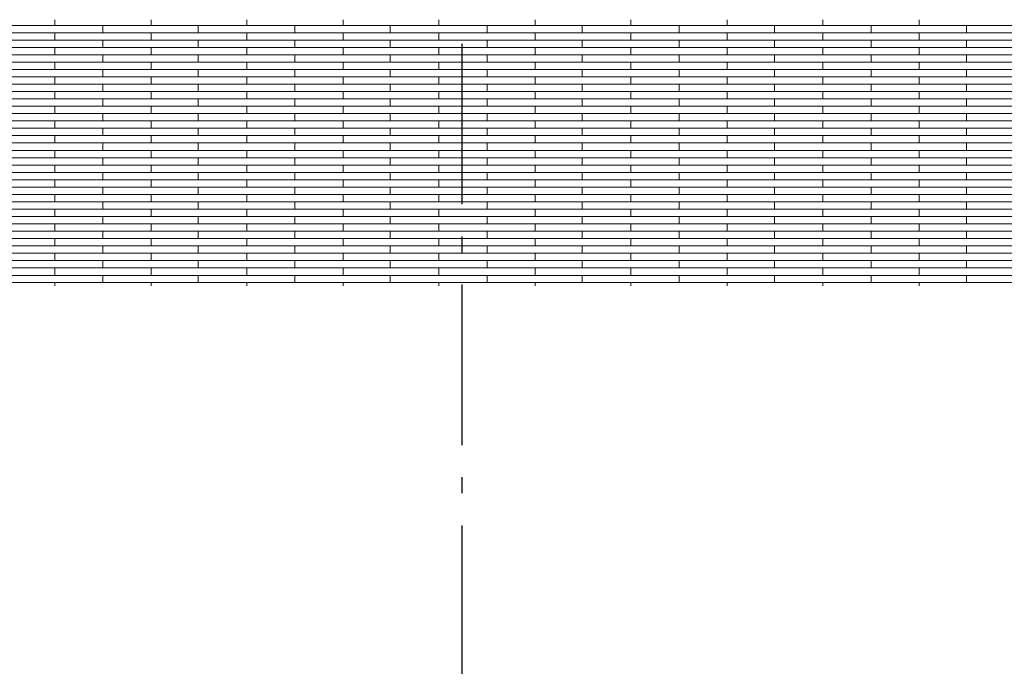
# Model space of a CAD drawing. Header units: millimetres. Extents: x -94445 to -15191, y 1000 to 18261.
# Tile 14 of 108: x -80034 to -76965, y 12622 to 14635. Entities that reach past the tile are written whole.
import ezdxf
from ezdxf.enums import TextEntityAlignment as Align

# ---------------------------------------------------------------- set-up
doc = ezdxf.new("R2010")
doc.units = ezdxf.units.MM
doc.header["$LTSCALE"] = 0.5
doc.header["$MEASUREMENT"] = 0
doc.linetypes.add('Akselinje', pattern=[1500, 1000, -200, 100, -200])
doc.linetypes.add('PLINE', pattern=[0])
doc.layers.add('26-- Yttertak', color=7, linetype='Continuous')
doc.layers.add('82-- Modullinjer', color=7, linetype='Continuous')
doc.layers.add('262- Taktekking', color=7, linetype='Continuous', lineweight=0)
doc.styles.add('GENERATED_STYLE_1', font='arial.ttf')

# ---------------------------------------------------------------- blocks, each defined once
blk = doc.blocks.new('*X15')
at = {"layer": '262- Taktekking', "linetype": 'PLINE'}
for p, q in [((-80222.8, 14617.5), (-79924.3, 14617.5)), ((-79924.3, 14617.5), (-79924.3, 14635.2)), ((-79924.3, 14617.5), (-79624.3, 14617.5)), ((-79924.3, 14617.5), (-79824.8, 14617.5)), ((-79824.8, 14617.5), (-79625.8, 14617.5)), ((-79774.3, 14594.6), (-79774.3, 14617.5)), ((-79624.3, 14617.5), (-79624.3, 14635.2)), ((-79624.3, 14617.5), (-79325.8, 14617.5)), ((-79477.3, 14594.6), (-79477.3, 14617.5)), ((-79325.8, 14617.5), (-79325.8, 14635.2)), ((-79325.8, 14617.5), (-79025.8, 14617.5)), ((-79325.8, 14617.5), (-79226.3, 14617.5)), ((-79226.3, 14617.5), (-79027.3, 14617.5)), ((-79175.8, 14594.6), (-79175.8, 14617.5)), ((-79025.8, 14617.5), (-79025.8, 14635.2)), ((-79025.8, 14617.5), (-78727.3, 14617.5)), ((-78878.8, 14594.6), (-78878.8, 14617.5)), ((-78727.3, 14617.5), (-78727.3, 14635.2)), ((-78727.3, 14617.5), (-78427.3, 14617.5)), ((-78727.3, 14617.5), (-78627.8, 14617.5)), ((-78627.8, 14617.5), (-78428.8, 14617.5)), ((-78577.3, 14594.6), (-78577.3, 14617.5)), ((-78427.3, 14617.5), (-78427.3, 14635.2)), ((-78427.3, 14617.5), (-78128.8, 14617.5)), ((-78280.3, 14594.6), (-78280.3, 14617.5)), ((-78128.8, 14617.5), (-78128.8, 14635.2)), ((-78128.8, 14617.5), (-77828.8, 14617.5)), ((-78128.8, 14617.5), (-78029.3, 14617.5)), ((-78029.3, 14617.5), (-77830.3, 14617.5)), ((-77978.8, 14594.6), (-77978.8, 14617.5)), ((-77828.8, 14617.5), (-77828.8, 14635.2)), ((-77828.8, 14617.5), (-77530.3, 14617.5)), ((-77681.8, 14594.6), (-77681.8, 14617.5)), ((-77530.3, 14617.5), (-77530.3, 14635.2)), ((-77530.3, 14617.5), (-77230.3, 14617.5)), ((-77530.3, 14617.5), (-77430.8, 14617.5)), ((-77430.8, 14617.5), (-77231.8, 14617.5)), ((-77380.3, 14594.6), (-77380.3, 14617.5)), ((-77230.3, 14617.5), (-77230.3, 14635.2)), ((-77230.3, 14617.5), (-76931.8, 14617.5)), ((-77083.3, 14594.6), (-77083.3, 14617.5)), ((-80222.8, 14594.6), (-79924.3, 14594.6)), ((-79924.3, 14594.6), (-79624.3, 14594.6)), ((-79924.3, 14571.8), (-79924.3, 14594.6)), ((-79624.3, 14571.8), (-79624.3, 14594.6)), ((-79624.3, 14594.6), (-79325.8, 14594.6)), ((-79325.8, 14594.6), (-79025.8, 14594.6)), ((-79325.8, 14571.8), (-79325.8, 14594.6)), ((-79025.8, 14571.8), (-79025.8, 14594.6)), ((-79025.8, 14594.6), (-78727.3, 14594.6)), ((-78727.3, 14594.6), (-78427.3, 14594.6)), ((-78727.3, 14571.8), (-78727.3, 14594.6)), ((-78427.3, 14571.8), (-78427.3, 14594.6)), ((-78427.3, 14594.6), (-78128.8, 14594.6)), ((-78128.8, 14594.6), (-77828.8, 14594.6)), ((-78128.8, 14571.8), (-78128.8, 14594.6)), ((-77828.8, 14571.8), (-77828.8, 14594.6)), ((-77828.8, 14594.6), (-77530.3, 14594.6)), ((-77530.3, 14594.6), (-77230.3, 14594.6)), ((-77530.3, 14571.8), (-77530.3, 14594.6)), ((-77230.3, 14571.8), (-77230.3, 14594.6)), ((-77230.3, 14594.6), (-76931.8, 14594.6)), ((-80222.8, 14571.8), (-79924.3, 14571.8)), ((-80222.8, 14548.9), (-79924.3, 14548.9)), ((-79924.3, 14571.8), (-79624.3, 14571.8)), ((-79924.3, 14571.8), (-79824.8, 14571.8)), ((-79924.3, 14548.9), (-79624.3, 14548.9)), ((-79924.3, 14526), (-79924.3, 14548.9)), ((-79824.8, 14571.8), (-79625.8, 14571.8)), ((-79774.3, 14548.9), (-79774.3, 14571.8)), ((-79624.3, 14571.8), (-79325.8, 14571.8)), ((-79624.3, 14526), (-79624.3, 14548.9)), ((-79624.3, 14548.9), (-79325.8, 14548.9)), ((-79477.3, 14548.9), (-79477.3, 14571.8)), ((-79325.8, 14571.8), (-79025.8, 14571.8)), ((-79325.8, 14571.8), (-79226.3, 14571.8)), ((-79325.8, 14548.9), (-79025.8, 14548.9)), ((-79325.8, 14526), (-79325.8, 14548.9)), ((-79226.3, 14571.8), (-79027.3, 14571.8)), ((-79175.8, 14548.9), (-79175.8, 14571.8)), ((-79025.8, 14571.8), (-78727.3, 14571.8)), ((-79025.8, 14526), (-79025.8, 14548.9)), ((-79025.8, 14548.9), (-78727.3, 14548.9)), ((-78878.8, 14548.9), (-78878.8, 14571.8)), ((-78727.3, 14571.8), (-78427.3, 14571.8)), ((-78727.3, 14571.8), (-78627.8, 14571.8)), ((-78727.3, 14548.9), (-78427.3, 14548.9)), ((-78727.3, 14526), (-78727.3, 14548.9)), ((-78627.8, 14571.8), (-78428.8, 14571.8)), ((-78577.3, 14548.9), (-78577.3, 14571.8)), ((-78427.3, 14571.8), (-78128.8, 14571.8)), ((-78427.3, 14526), (-78427.3, 14548.9)), ((-78427.3, 14548.9), (-78128.8, 14548.9)), ((-78280.3, 14548.9), (-78280.3, 14571.8)), ((-78128.8, 14571.8), (-77828.8, 14571.8)), ((-78128.8, 14571.8), (-78029.3, 14571.8)), ((-78128.8, 14548.9), (-77828.8, 14548.9)), ((-78128.8, 14526), (-78128.8, 14548.9)), ((-78029.3, 14571.8), (-77830.3, 14571.8)), ((-77978.8, 14548.9), (-77978.8, 14571.8)), ((-77828.8, 14571.8), (-77530.3, 14571.8)), ((-77828.8, 14526), (-77828.8, 14548.9)), ((-77828.8, 14548.9), (-77530.3, 14548.9)), ((-77681.8, 14548.9), (-77681.8, 14571.8)), ((-77530.3, 14571.8), (-77230.3, 14571.8)), ((-77530.3, 14571.8), (-77430.8, 14571.8)), ((-77530.3, 14548.9), (-77230.3, 14548.9)), ((-77530.3, 14526), (-77530.3, 14548.9)), ((-77430.8, 14571.8), (-77231.8, 14571.8)), ((-77380.3, 14548.9), (-77380.3, 14571.8)), ((-77230.3, 14571.8), (-76931.8, 14571.8)), ((-77230.3, 14526), (-77230.3, 14548.9)), ((-77230.3, 14548.9), (-76931.8, 14548.9)), ((-77083.3, 14548.9), (-77083.3, 14571.8)), ((-80222.8, 14526), (-79924.3, 14526)), ((-79924.3, 14526), (-79624.3, 14526)), ((-79924.3, 14526), (-79824.8, 14526)), ((-79824.8, 14526), (-79625.8, 14526)), ((-79774.3, 14503.1), (-79774.3, 14526)), ((-79624.3, 14526), (-79325.8, 14526)), ((-79477.3, 14503.1), (-79477.3, 14526)), ((-79325.8, 14526), (-79025.8, 14526)), ((-79325.8, 14526), (-79226.3, 14526)), ((-79226.3, 14526), (-79027.3, 14526)), ((-79175.8, 14503.1), (-79175.8, 14526)), ((-79025.8, 14526), (-78727.3, 14526)), ((-78878.8, 14503.1), (-78878.8, 14526)), ((-78727.3, 14526), (-78427.3, 14526)), ((-78727.3, 14526), (-78627.8, 14526)), ((-78627.8, 14526), (-78428.8, 14526)), ((-78577.3, 14503.1), (-78577.3, 14526)), ((-78427.3, 14526), (-78128.8, 14526)), ((-78280.3, 14503.1), (-78280.3, 14526)), ((-78128.8, 14526), (-77828.8, 14526)), ((-78128.8, 14526), (-78029.3, 14526)), ((-78029.3, 14526), (-77830.3, 14526)), ((-77978.8, 14503.1), (-77978.8, 14526)), ((-77828.8, 14526), (-77530.3, 14526)), ((-77681.8, 14503.1), (-77681.8, 14526)), ((-77530.3, 14526), (-77230.3, 14526)), ((-77530.3, 14526), (-77430.8, 14526)), ((-77430.8, 14526), (-77231.8, 14526)), ((-77380.3, 14503.1), (-77380.3, 14526)), ((-77230.3, 14526), (-76931.8, 14526)), ((-77083.3, 14503.1), (-77083.3, 14526)), ((-80222.8, 14503.1), (-79924.3, 14503.1)), ((-79924.3, 14503.1), (-79624.3, 14503.1)), ((-79924.3, 14480.2), (-79924.3, 14503.1)), ((-79624.3, 14480.2), (-79624.3, 14503.1)), ((-79624.3, 14503.1), (-79325.8, 14503.1)), ((-79325.8, 14503.1), (-79025.8, 14503.1)), ((-79325.8, 14480.2), (-79325.8, 14503.1)), ((-79025.8, 14480.2), (-79025.8, 14503.1)), ((-79025.8, 14503.1), (-78727.3, 14503.1)), ((-78727.3, 14503.1), (-78427.3, 14503.1)), ((-78727.3, 14480.2), (-78727.3, 14503.1)), ((-78427.3, 14480.2), (-78427.3, 14503.1)), ((-78427.3, 14503.1), (-78128.8, 14503.1)), ((-78128.8, 14503.1), (-77828.8, 14503.1)), ((-78128.8, 14480.2), (-78128.8, 14503.1)), ((-77828.8, 14480.2), (-77828.8, 14503.1)), ((-77828.8, 14503.1), (-77530.3, 14503.1)), ((-77530.3, 14503.1), (-77230.3, 14503.1)), ((-77530.3, 14480.2), (-77530.3, 14503.1)), ((-77230.3, 14480.2), (-77230.3, 14503.1)), ((-77230.3, 14503.1), (-76931.8, 14503.1)), ((-80222.8, 14480.2), (-79924.3, 14480.2)), ((-80222.8, 14457.3), (-79924.3, 14457.3)), ((-79924.3, 14480.2), (-79624.3, 14480.2)), ((-79924.3, 14480.2), (-79824.8, 14480.2)), ((-79924.3, 14457.3), (-79624.3, 14457.3)), ((-79924.3, 14434.4), (-79924.3, 14457.3)), ((-79824.8, 14480.2), (-79625.8, 14480.2)), ((-79774.3, 14457.3), (-79774.3, 14480.2)), ((-79624.3, 14480.2), (-79325.8, 14480.2)), ((-79624.3, 14434.4), (-79624.3, 14457.3)), ((-79624.3, 14457.3), (-79325.8, 14457.3)), ((-79477.3, 14457.3), (-79477.3, 14480.2)), ((-79325.8, 14480.2), (-79025.8, 14480.2)), ((-79325.8, 14480.2), (-79226.3, 14480.2)), ((-79325.8, 14457.3), (-79025.8, 14457.3)), ((-79325.8, 14434.4), (-79325.8, 14457.3)), ((-79226.3, 14480.2), (-79027.3, 14480.2)), ((-79175.8, 14457.3), (-79175.8, 14480.2)), ((-79025.8, 14480.2), (-78727.3, 14480.2)), ((-79025.8, 14434.4), (-79025.8, 14457.3)), ((-79025.8, 14457.3), (-78727.3, 14457.3)), ((-78878.8, 14457.3), (-78878.8, 14480.2)), ((-78727.3, 14480.2), (-78427.3, 14480.2)), ((-78727.3, 14480.2), (-78627.8, 14480.2)), ((-78727.3, 14457.3), (-78427.3, 14457.3)), ((-78727.3, 14434.4), (-78727.3, 14457.3)), ((-78627.8, 14480.2), (-78428.8, 14480.2)), ((-78577.3, 14457.3), (-78577.3, 14480.2)), ((-78427.3, 14480.2), (-78128.8, 14480.2)), ((-78427.3, 14434.4), (-78427.3, 14457.3)), ((-78427.3, 14457.3), (-78128.8, 14457.3)), ((-78280.3, 14457.3), (-78280.3, 14480.2)), ((-78128.8, 14480.2), (-77828.8, 14480.2)), ((-78128.8, 14480.2), (-78029.3, 14480.2)), ((-78128.8, 14457.3), (-77828.8, 14457.3)), ((-78128.8, 14434.4), (-78128.8, 14457.3)), ((-78029.3, 14480.2), (-77830.3, 14480.2)), ((-77978.8, 14457.3), (-77978.8, 14480.2)), ((-77828.8, 14480.2), (-77530.3, 14480.2)), ((-77828.8, 14434.4), (-77828.8, 14457.3)), ((-77828.8, 14457.3), (-77530.3, 14457.3)), ((-77681.8, 14457.3), (-77681.8, 14480.2)), ((-77530.3, 14480.2), (-77230.3, 14480.2)), ((-77530.3, 14480.2), (-77430.8, 14480.2)), ((-77530.3, 14457.3), (-77230.3, 14457.3)), ((-77530.3, 14434.4), (-77530.3, 14457.3)), ((-77430.8, 14480.2), (-77231.8, 14480.2)), ((-77380.3, 14457.3), (-77380.3, 14480.2)), ((-77230.3, 14480.2), (-76931.8, 14480.2)), ((-77230.3, 14434.4), (-77230.3, 14457.3)), ((-77230.3, 14457.3), (-76931.8, 14457.3)), ((-77083.3, 14457.3), (-77083.3, 14480.2)), ((-80222.8, 14434.4), (-79924.3, 14434.4)), ((-79924.3, 14434.4), (-79624.3, 14434.4)), ((-79924.3, 14434.4), (-79824.8, 14434.4)), ((-79824.8, 14434.4), (-79625.8, 14434.4)), ((-79774.3, 14411.5), (-79774.3, 14434.4)), ((-79624.3, 14434.4), (-79325.8, 14434.4)), ((-79477.3, 14411.5), (-79477.3, 14434.4)), ((-79325.8, 14434.4), (-79025.8, 14434.4)), ((-79325.8, 14434.4), (-79226.3, 14434.4)), ((-79226.3, 14434.4), (-79027.3, 14434.4)), ((-79175.8, 14411.5), (-79175.8, 14434.4)), ((-79025.8, 14434.4), (-78727.3, 14434.4)), ((-78878.8, 14411.5), (-78878.8, 14434.4)), ((-78727.3, 14434.4), (-78427.3, 14434.4)), ((-78727.3, 14434.4), (-78627.8, 14434.4)), ((-78627.8, 14434.4), (-78428.8, 14434.4)), ((-78577.3, 14411.5), (-78577.3, 14434.4)), ((-78427.3, 14434.4), (-78128.8, 14434.4)), ((-78280.3, 14411.5), (-78280.3, 14434.4)), ((-78128.8, 14434.4), (-77828.8, 14434.4)), ((-78128.8, 14434.4), (-78029.3, 14434.4)), ((-78029.3, 14434.4), (-77830.3, 14434.4)), ((-77978.8, 14411.5), (-77978.8, 14434.4)), ((-77828.8, 14434.4), (-77530.3, 14434.4)), ((-77681.8, 14411.5), (-77681.8, 14434.4)), ((-77530.3, 14434.4), (-77230.3, 14434.4)), ((-77530.3, 14434.4), (-77430.8, 14434.4)), ((-77430.8, 14434.4), (-77231.8, 14434.4)), ((-77380.3, 14411.5), (-77380.3, 14434.4)), ((-77230.3, 14434.4), (-76931.8, 14434.4)), ((-77083.3, 14411.5), (-77083.3, 14434.4)), ((-80222.8, 14411.5), (-79924.3, 14411.5)), ((-79924.3, 14411.5), (-79624.3, 14411.5)), ((-79924.3, 14388.6), (-79924.3, 14411.5)), ((-79624.3, 14388.6), (-79624.3, 14411.5)), ((-79624.3, 14411.5), (-79325.8, 14411.5)), ((-79325.8, 14411.5), (-79025.8, 14411.5)), ((-79325.8, 14388.6), (-79325.8, 14411.5)), ((-79025.8, 14388.6), (-79025.8, 14411.5)), ((-79025.8, 14411.5), (-78727.3, 14411.5)), ((-78727.3, 14411.5), (-78427.3, 14411.5)), ((-78727.3, 14388.6), (-78727.3, 14411.5)), ((-78427.3, 14388.6), (-78427.3, 14411.5)), ((-78427.3, 14411.5), (-78128.8, 14411.5)), ((-78128.8, 14411.5), (-77828.8, 14411.5)), ((-78128.8, 14388.6), (-78128.8, 14411.5)), ((-77828.8, 14388.6), (-77828.8, 14411.5)), ((-77828.8, 14411.5), (-77530.3, 14411.5)), ((-77530.3, 14411.5), (-77230.3, 14411.5)), ((-77530.3, 14388.6), (-77530.3, 14411.5)), ((-77230.3, 14388.6), (-77230.3, 14411.5)), ((-77230.3, 14411.5), (-76931.8, 14411.5)), ((-80222.8, 14388.6), (-79924.3, 14388.6)), ((-80222.8, 14365.7), (-79924.3, 14365.7)), ((-79924.3, 14388.6), (-79624.3, 14388.6)), ((-79924.3, 14388.6), (-79824.8, 14388.6)), ((-79924.3, 14365.7), (-79624.3, 14365.7)), ((-79924.3, 14342.8), (-79924.3, 14365.7)), ((-79824.8, 14388.6), (-79625.8, 14388.6)), ((-79774.3, 14365.7), (-79774.3, 14388.6)), ((-79624.3, 14388.6), (-79325.8, 14388.6)), ((-79624.3, 14342.8), (-79624.3, 14365.7)), ((-79624.3, 14365.7), (-79325.8, 14365.7)), ((-79477.3, 14365.7), (-79477.3, 14388.6)), ((-79325.8, 14388.6), (-79025.8, 14388.6)), ((-79325.8, 14388.6), (-79226.3, 14388.6)), ((-79325.8, 14365.7), (-79025.8, 14365.7)), ((-79325.8, 14342.8), (-79325.8, 14365.7)), ((-79226.3, 14388.6), (-79027.3, 14388.6)), ((-79175.8, 14365.7), (-79175.8, 14388.6)), ((-79025.8, 14388.6), (-78727.3, 14388.6)), ((-79025.8, 14342.8), (-79025.8, 14365.7)), ((-79025.8, 14365.7), (-78727.3, 14365.7)), ((-78878.8, 14365.7), (-78878.8, 14388.6)), ((-78727.3, 14388.6), (-78427.3, 14388.6)), ((-78727.3, 14388.6), (-78627.8, 14388.6)), ((-78727.3, 14365.7), (-78427.3, 14365.7)), ((-78727.3, 14342.8), (-78727.3, 14365.7)), ((-78627.8, 14388.6), (-78428.8, 14388.6)), ((-78577.3, 14365.7), (-78577.3, 14388.6)), ((-78427.3, 14388.6), (-78128.8, 14388.6)), ((-78427.3, 14342.8), (-78427.3, 14365.7)), ((-78427.3, 14365.7), (-78128.8, 14365.7)), ((-78280.3, 14365.7), (-78280.3, 14388.6)), ((-78128.8, 14388.6), (-77828.8, 14388.6)), ((-78128.8, 14388.6), (-78029.3, 14388.6)), ((-78128.8, 14365.7), (-77828.8, 14365.7)), ((-78128.8, 14342.8), (-78128.8, 14365.7)), ((-78029.3, 14388.6), (-77830.3, 14388.6)), ((-77978.8, 14365.7), (-77978.8, 14388.6)), ((-77828.8, 14388.6), (-77530.3, 14388.6)), ((-77828.8, 14342.8), (-77828.8, 14365.7)), ((-77828.8, 14365.7), (-77530.3, 14365.7)), ((-77681.8, 14365.7), (-77681.8, 14388.6)), ((-77530.3, 14388.6), (-77230.3, 14388.6)), ((-77530.3, 14388.6), (-77430.8, 14388.6)), ((-77530.3, 14365.7), (-77230.3, 14365.7)), ((-77530.3, 14342.8), (-77530.3, 14365.7)), ((-77430.8, 14388.6), (-77231.8, 14388.6)), ((-77380.3, 14365.7), (-77380.3, 14388.6)), ((-77230.3, 14388.6), (-76931.8, 14388.6)), ((-77230.3, 14342.8), (-77230.3, 14365.7)), ((-77230.3, 14365.7), (-76931.8, 14365.7)), ((-77083.3, 14365.7), (-77083.3, 14388.6)), ((-80222.8, 14342.8), (-79924.3, 14342.8)), ((-79924.3, 14342.8), (-79624.3, 14342.8)), ((-79924.3, 14342.8), (-79824.8, 14342.8)), ((-79824.8, 14342.8), (-79625.8, 14342.8)), ((-79774.3, 14320), (-79774.3, 14342.8)), ((-79624.3, 14342.8), (-79325.8, 14342.8)), ((-79477.3, 14320), (-79477.3, 14342.8)), ((-79325.8, 14342.8), (-79025.8, 14342.8)), ((-79325.8, 14342.8), (-79226.3, 14342.8)), ((-79226.3, 14342.8), (-79027.3, 14342.8)), ((-79175.8, 14320), (-79175.8, 14342.8)), ((-79025.8, 14342.8), (-78727.3, 14342.8)), ((-78878.8, 14320), (-78878.8, 14342.8)), ((-78727.3, 14342.8), (-78427.3, 14342.8)), ((-78727.3, 14342.8), (-78627.8, 14342.8)), ((-78627.8, 14342.8), (-78428.8, 14342.8)), ((-78577.3, 14320), (-78577.3, 14342.8)), ((-78427.3, 14342.8), (-78128.8, 14342.8)), ((-78280.3, 14320), (-78280.3, 14342.8)), ((-78128.8, 14342.8), (-77828.8, 14342.8)), ((-78128.8, 14342.8), (-78029.3, 14342.8)), ((-78029.3, 14342.8), (-77830.3, 14342.8)), ((-77978.8, 14320), (-77978.8, 14342.8)), ((-77828.8, 14342.8), (-77530.3, 14342.8)), ((-77681.8, 14320), (-77681.8, 14342.8)), ((-77530.3, 14342.8), (-77230.3, 14342.8)), ((-77530.3, 14342.8), (-77430.8, 14342.8)), ((-77430.8, 14342.8), (-77231.8, 14342.8)), ((-77380.3, 14320), (-77380.3, 14342.8)), ((-77230.3, 14342.8), (-76931.8, 14342.8)), ((-77083.3, 14320), (-77083.3, 14342.8)), ((-80222.8, 14320), (-79924.3, 14320)), ((-79924.3, 14320), (-79624.3, 14320)), ((-79924.3, 14297.1), (-79924.3, 14320)), ((-79624.3, 14297.1), (-79624.3, 14320)), ((-79624.3, 14320), (-79325.8, 14320)), ((-79325.8, 14320), (-79025.8, 14320)), ((-79325.8, 14297.1), (-79325.8, 14320)), ((-79025.8, 14297.1), (-79025.8, 14320)), ((-79025.8, 14320), (-78727.3, 14320)), ((-78727.3, 14320), (-78427.3, 14320)), ((-78727.3, 14297.1), (-78727.3, 14320)), ((-78427.3, 14297.1), (-78427.3, 14320)), ((-78427.3, 14320), (-78128.8, 14320)), ((-78128.8, 14320), (-77828.8, 14320)), ((-78128.8, 14297.1), (-78128.8, 14320)), ((-77828.8, 14297.1), (-77828.8, 14320)), ((-77828.8, 14320), (-77530.3, 14320)), ((-77530.3, 14320), (-77230.3, 14320)), ((-77530.3, 14297.1), (-77530.3, 14320)), ((-77230.3, 14297.1), (-77230.3, 14320)), ((-77230.3, 14320), (-76931.8, 14320)), ((-80222.8, 14297.1), (-79924.3, 14297.1)), ((-80222.8, 14274.2), (-79924.3, 14274.2)), ((-79924.3, 14297.1), (-79624.3, 14297.1)), ((-79924.3, 14297.1), (-79824.8, 14297.1)), ((-79924.3, 14274.2), (-79624.3, 14274.2)), ((-79924.3, 14251.3), (-79924.3, 14274.2)), ((-79824.8, 14297.1), (-79625.8, 14297.1)), ((-79774.3, 14274.2), (-79774.3, 14297.1)), ((-79624.3, 14297.1), (-79325.8, 14297.1)), ((-79624.3, 14251.3), (-79624.3, 14274.2)), ((-79624.3, 14274.2), (-79325.8, 14274.2)), ((-79477.3, 14274.2), (-79477.3, 14297.1)), ((-79325.8, 14297.1), (-79025.8, 14297.1)), ((-79325.8, 14297.1), (-79226.3, 14297.1)), ((-79325.8, 14274.2), (-79025.8, 14274.2)), ((-79325.8, 14251.3), (-79325.8, 14274.2)), ((-79226.3, 14297.1), (-79027.3, 14297.1)), ((-79175.8, 14274.2), (-79175.8, 14297.1)), ((-79025.8, 14297.1), (-78727.3, 14297.1)), ((-79025.8, 14251.3), (-79025.8, 14274.2)), ((-79025.8, 14274.2), (-78727.3, 14274.2)), ((-78878.8, 14274.2), (-78878.8, 14297.1)), ((-78727.3, 14297.1), (-78427.3, 14297.1)), ((-78727.3, 14297.1), (-78627.8, 14297.1)), ((-78727.3, 14274.2), (-78427.3, 14274.2)), ((-78727.3, 14251.3), (-78727.3, 14274.2)), ((-78627.8, 14297.1), (-78428.8, 14297.1)), ((-78577.3, 14274.2), (-78577.3, 14297.1)), ((-78427.3, 14297.1), (-78128.8, 14297.1)), ((-78427.3, 14251.3), (-78427.3, 14274.2)), ((-78427.3, 14274.2), (-78128.8, 14274.2)), ((-78280.3, 14274.2), (-78280.3, 14297.1)), ((-78128.8, 14297.1), (-77828.8, 14297.1)), ((-78128.8, 14297.1), (-78029.3, 14297.1)), ((-78128.8, 14274.2), (-77828.8, 14274.2)), ((-78128.8, 14251.3), (-78128.8, 14274.2)), ((-78029.3, 14297.1), (-77830.3, 14297.1)), ((-77978.8, 14274.2), (-77978.8, 14297.1)), ((-77828.8, 14297.1), (-77530.3, 14297.1)), ((-77828.8, 14251.3), (-77828.8, 14274.2)), ((-77828.8, 14274.2), (-77530.3, 14274.2)), ((-77681.8, 14274.2), (-77681.8, 14297.1)), ((-77530.3, 14297.1), (-77230.3, 14297.1)), ((-77530.3, 14297.1), (-77430.8, 14297.1)), ((-77530.3, 14274.2), (-77230.3, 14274.2)), ((-77530.3, 14251.3), (-77530.3, 14274.2)), ((-77430.8, 14297.1), (-77231.8, 14297.1)), ((-77380.3, 14274.2), (-77380.3, 14297.1)), ((-77230.3, 14297.1), (-76931.8, 14297.1)), ((-77230.3, 14251.3), (-77230.3, 14274.2)), ((-77230.3, 14274.2), (-76931.8, 14274.2)), ((-77083.3, 14274.2), (-77083.3, 14297.1)), ((-80222.8, 14251.3), (-79924.3, 14251.3)), ((-79924.3, 14251.3), (-79624.3, 14251.3)), ((-79924.3, 14251.3), (-79824.8, 14251.3)), ((-79824.8, 14251.3), (-79625.8, 14251.3)), ((-79774.3, 14228.4), (-79774.3, 14251.3)), ((-79624.3, 14251.3), (-79325.8, 14251.3)), ((-79477.3, 14228.4), (-79477.3, 14251.3)), ((-79325.8, 14251.3), (-79025.8, 14251.3)), ((-79325.8, 14251.3), (-79226.3, 14251.3)), ((-79226.3, 14251.3), (-79027.3, 14251.3)), ((-79175.8, 14228.4), (-79175.8, 14251.3)), ((-79025.8, 14251.3), (-78727.3, 14251.3)), ((-78878.8, 14228.4), (-78878.8, 14251.3)), ((-78727.3, 14251.3), (-78427.3, 14251.3)), ((-78727.3, 14251.3), (-78627.8, 14251.3)), ((-78627.8, 14251.3), (-78428.8, 14251.3)), ((-78577.3, 14228.4), (-78577.3, 14251.3)), ((-78427.3, 14251.3), (-78128.8, 14251.3)), ((-78280.3, 14228.4), (-78280.3, 14251.3)), ((-78128.8, 14251.3), (-77828.8, 14251.3)), ((-78128.8, 14251.3), (-78029.3, 14251.3)), ((-78029.3, 14251.3), (-77830.3, 14251.3)), ((-77978.8, 14228.4), (-77978.8, 14251.3)), ((-77828.8, 14251.3), (-77530.3, 14251.3)), ((-77681.8, 14228.4), (-77681.8, 14251.3)), ((-77530.3, 14251.3), (-77230.3, 14251.3)), ((-77530.3, 14251.3), (-77430.8, 14251.3)), ((-77430.8, 14251.3), (-77231.8, 14251.3)), ((-77380.3, 14228.4), (-77380.3, 14251.3)), ((-77230.3, 14251.3), (-76931.8, 14251.3)), ((-77083.3, 14228.4), (-77083.3, 14251.3)), ((-80222.8, 14228.4), (-79924.3, 14228.4)), ((-79924.3, 14228.4), (-79624.3, 14228.4)), ((-79924.3, 14205.5), (-79924.3, 14228.4)), ((-79624.3, 14205.5), (-79624.3, 14228.4)), ((-79624.3, 14228.4), (-79325.8, 14228.4)), ((-79325.8, 14228.4), (-79025.8, 14228.4)), ((-79325.8, 14205.5), (-79325.8, 14228.4)), ((-79025.8, 14205.5), (-79025.8, 14228.4)), ((-79025.8, 14228.4), (-78727.3, 14228.4)), ((-78727.3, 14228.4), (-78427.3, 14228.4)), ((-78727.3, 14205.5), (-78727.3, 14228.4)), ((-78427.3, 14205.5), (-78427.3, 14228.4)), ((-78427.3, 14228.4), (-78128.8, 14228.4)), ((-78128.8, 14228.4), (-77828.8, 14228.4)), ((-78128.8, 14205.5), (-78128.8, 14228.4)), ((-77828.8, 14205.5), (-77828.8, 14228.4)), ((-77828.8, 14228.4), (-77530.3, 14228.4)), ((-77530.3, 14228.4), (-77230.3, 14228.4)), ((-77530.3, 14205.5), (-77530.3, 14228.4)), ((-77230.3, 14205.5), (-77230.3, 14228.4)), ((-77230.3, 14228.4), (-76931.8, 14228.4)), ((-80222.8, 14205.5), (-79924.3, 14205.5)), ((-80222.8, 14182.6), (-79924.3, 14182.6)), ((-79924.3, 14205.5), (-79624.3, 14205.5)), ((-79924.3, 14205.5), (-79824.8, 14205.5)), ((-79924.3, 14182.6), (-79624.3, 14182.6)), ((-79924.3, 14159.7), (-79924.3, 14182.6)), ((-79824.8, 14205.5), (-79625.8, 14205.5)), ((-79774.3, 14182.6), (-79774.3, 14205.5)), ((-79624.3, 14205.5), (-79325.8, 14205.5)), ((-79624.3, 14159.7), (-79624.3, 14182.6)), ((-79624.3, 14182.6), (-79325.8, 14182.6)), ((-79477.3, 14182.6), (-79477.3, 14205.5)), ((-79325.8, 14205.5), (-79025.8, 14205.5)), ((-79325.8, 14205.5), (-79226.3, 14205.5)), ((-79325.8, 14182.6), (-79025.8, 14182.6)), ((-79325.8, 14159.7), (-79325.8, 14182.6)), ((-79226.3, 14205.5), (-79027.3, 14205.5)), ((-79175.8, 14182.6), (-79175.8, 14205.5)), ((-79025.8, 14205.5), (-78727.3, 14205.5)), ((-79025.8, 14159.7), (-79025.8, 14182.6)), ((-79025.8, 14182.6), (-78727.3, 14182.6)), ((-78878.8, 14182.6), (-78878.8, 14205.5)), ((-78727.3, 14205.5), (-78427.3, 14205.5)), ((-78727.3, 14205.5), (-78627.8, 14205.5)), ((-78727.3, 14182.6), (-78427.3, 14182.6)), ((-78727.3, 14159.7), (-78727.3, 14182.6)), ((-78627.8, 14205.5), (-78428.8, 14205.5)), ((-78577.3, 14182.6), (-78577.3, 14205.5)), ((-78427.3, 14205.5), (-78128.8, 14205.5)), ((-78427.3, 14159.7), (-78427.3, 14182.6)), ((-78427.3, 14182.6), (-78128.8, 14182.6)), ((-78280.3, 14182.6), (-78280.3, 14205.5)), ((-78128.8, 14205.5), (-77828.8, 14205.5)), ((-78128.8, 14205.5), (-78029.3, 14205.5)), ((-78128.8, 14182.6), (-77828.8, 14182.6)), ((-78128.8, 14159.7), (-78128.8, 14182.6)), ((-78029.3, 14205.5), (-77830.3, 14205.5)), ((-77978.8, 14182.6), (-77978.8, 14205.5)), ((-77828.8, 14205.5), (-77530.3, 14205.5)), ((-77828.8, 14159.7), (-77828.8, 14182.6)), ((-77828.8, 14182.6), (-77530.3, 14182.6)), ((-77681.8, 14182.6), (-77681.8, 14205.5)), ((-77530.3, 14205.5), (-77230.3, 14205.5)), ((-77530.3, 14205.5), (-77430.8, 14205.5)), ((-77530.3, 14182.6), (-77230.3, 14182.6)), ((-77530.3, 14159.7), (-77530.3, 14182.6)), ((-77430.8, 14205.5), (-77231.8, 14205.5)), ((-77380.3, 14182.6), (-77380.3, 14205.5)), ((-77230.3, 14205.5), (-76931.8, 14205.5)), ((-77230.3, 14159.7), (-77230.3, 14182.6)), ((-77230.3, 14182.6), (-76931.8, 14182.6)), ((-77083.3, 14182.6), (-77083.3, 14205.5)), ((-80222.8, 14159.7), (-79924.3, 14159.7)), ((-79924.3, 14159.7), (-79624.3, 14159.7)), ((-79924.3, 14159.7), (-79824.8, 14159.7)), ((-79824.8, 14159.7), (-79625.8, 14159.7)), ((-79774.3, 14136.8), (-79774.3, 14159.7)), ((-79624.3, 14159.7), (-79325.8, 14159.7)), ((-79477.3, 14136.8), (-79477.3, 14159.7)), ((-79325.8, 14159.7), (-79025.8, 14159.7)), ((-79325.8, 14159.7), (-79226.3, 14159.7)), ((-79226.3, 14159.7), (-79027.3, 14159.7)), ((-79175.8, 14136.8), (-79175.8, 14159.7)), ((-79025.8, 14159.7), (-78727.3, 14159.7)), ((-78878.8, 14136.8), (-78878.8, 14159.7)), ((-78727.3, 14159.7), (-78427.3, 14159.7)), ((-78727.3, 14159.7), (-78627.8, 14159.7)), ((-78627.8, 14159.7), (-78428.8, 14159.7)), ((-78577.3, 14136.8), (-78577.3, 14159.7)), ((-78427.3, 14159.7), (-78128.8, 14159.7)), ((-78280.3, 14136.8), (-78280.3, 14159.7)), ((-78128.8, 14159.7), (-77828.8, 14159.7)), ((-78128.8, 14159.7), (-78029.3, 14159.7)), ((-78029.3, 14159.7), (-77830.3, 14159.7)), ((-77978.8, 14136.8), (-77978.8, 14159.7)), ((-77828.8, 14159.7), (-77530.3, 14159.7)), ((-77681.8, 14136.8), (-77681.8, 14159.7)), ((-77530.3, 14159.7), (-77230.3, 14159.7)), ((-77530.3, 14159.7), (-77430.8, 14159.7)), ((-77430.8, 14159.7), (-77231.8, 14159.7)), ((-77380.3, 14136.8), (-77380.3, 14159.7)), ((-77230.3, 14159.7), (-76931.8, 14159.7)), ((-77083.3, 14136.8), (-77083.3, 14159.7)), ((-80222.8, 14136.8), (-79924.3, 14136.8)), ((-79924.3, 14136.8), (-79624.3, 14136.8)), ((-79924.3, 14113.9), (-79924.3, 14136.8)), ((-79624.3, 14113.9), (-79624.3, 14136.8)), ((-79624.3, 14136.8), (-79325.8, 14136.8)), ((-79325.8, 14136.8), (-79025.8, 14136.8)), ((-79325.8, 14113.9), (-79325.8, 14136.8)), ((-79025.8, 14113.9), (-79025.8, 14136.8)), ((-79025.8, 14136.8), (-78727.3, 14136.8)), ((-78727.3, 14136.8), (-78427.3, 14136.8)), ((-78727.3, 14113.9), (-78727.3, 14136.8)), ((-78427.3, 14113.9), (-78427.3, 14136.8)), ((-78427.3, 14136.8), (-78128.8, 14136.8)), ((-78128.8, 14136.8), (-77828.8, 14136.8)), ((-78128.8, 14113.9), (-78128.8, 14136.8)), ((-77828.8, 14113.9), (-77828.8, 14136.8)), ((-77828.8, 14136.8), (-77530.3, 14136.8)), ((-77530.3, 14136.8), (-77230.3, 14136.8)), ((-77530.3, 14113.9), (-77530.3, 14136.8)), ((-77230.3, 14113.9), (-77230.3, 14136.8)), ((-77230.3, 14136.8), (-76931.8, 14136.8)), ((-80222.8, 14113.9), (-79924.3, 14113.9)), ((-80222.8, 14091), (-79924.3, 14091)), ((-79924.3, 14113.9), (-79624.3, 14113.9)), ((-79924.3, 14113.9), (-79824.8, 14113.9)), ((-79924.3, 14091), (-79624.3, 14091)), ((-79924.3, 14068.2), (-79924.3, 14091)), ((-79824.8, 14113.9), (-79625.8, 14113.9)), ((-79774.3, 14091), (-79774.3, 14113.9)), ((-79624.3, 14113.9), (-79325.8, 14113.9)), ((-79624.3, 14068.2), (-79624.3, 14091)), ((-79624.3, 14091), (-79325.8, 14091)), ((-79477.3, 14091), (-79477.3, 14113.9)), ((-79325.8, 14113.9), (-79025.8, 14113.9)), ((-79325.8, 14113.9), (-79226.3, 14113.9)), ((-79325.8, 14091), (-79025.8, 14091)), ((-79325.8, 14068.2), (-79325.8, 14091)), ((-79226.3, 14113.9), (-79027.3, 14113.9)), ((-79175.8, 14091), (-79175.8, 14113.9)), ((-79025.8, 14113.9), (-78727.3, 14113.9)), ((-79025.8, 14068.2), (-79025.8, 14091)), ((-79025.8, 14091), (-78727.3, 14091)), ((-78878.8, 14091), (-78878.8, 14113.9)), ((-78727.3, 14113.9), (-78427.3, 14113.9)), ((-78727.3, 14113.9), (-78627.8, 14113.9)), ((-78727.3, 14091), (-78427.3, 14091)), ((-78727.3, 14068.2), (-78727.3, 14091)), ((-78627.8, 14113.9), (-78428.8, 14113.9)), ((-78577.3, 14091), (-78577.3, 14113.9)), ((-78427.3, 14113.9), (-78128.8, 14113.9)), ((-78427.3, 14068.2), (-78427.3, 14091)), ((-78427.3, 14091), (-78128.8, 14091)), ((-78280.3, 14091), (-78280.3, 14113.9)), ((-78128.8, 14113.9), (-77828.8, 14113.9)), ((-78128.8, 14113.9), (-78029.3, 14113.9)), ((-78128.8, 14091), (-77828.8, 14091)), ((-78128.8, 14068.2), (-78128.8, 14091)), ((-78029.3, 14113.9), (-77830.3, 14113.9)), ((-77978.8, 14091), (-77978.8, 14113.9)), ((-77828.8, 14113.9), (-77530.3, 14113.9)), ((-77828.8, 14068.2), (-77828.8, 14091)), ((-77828.8, 14091), (-77530.3, 14091)), ((-77681.8, 14091), (-77681.8, 14113.9)), ((-77530.3, 14113.9), (-77230.3, 14113.9)), ((-77530.3, 14113.9), (-77430.8, 14113.9)), ((-77530.3, 14091), (-77230.3, 14091)), ((-77530.3, 14068.2), (-77530.3, 14091)), ((-77430.8, 14113.9), (-77231.8, 14113.9)), ((-77380.3, 14091), (-77380.3, 14113.9)), ((-77230.3, 14113.9), (-76931.8, 14113.9)), ((-77230.3, 14068.2), (-77230.3, 14091)), ((-77230.3, 14091), (-76931.8, 14091)), ((-77083.3, 14091), (-77083.3, 14113.9)), ((-80222.8, 14068.2), (-79924.3, 14068.2)), ((-79924.3, 14068.2), (-79624.3, 14068.2)), ((-79924.3, 14068.2), (-79824.8, 14068.2)), ((-79824.8, 14068.2), (-79625.8, 14068.2)), ((-79774.3, 14045.3), (-79774.3, 14068.2)), ((-79624.3, 14068.2), (-79325.8, 14068.2)), ((-79477.3, 14045.3), (-79477.3, 14068.2)), ((-79325.8, 14068.2), (-79025.8, 14068.2)), ((-79325.8, 14068.2), (-79226.3, 14068.2)), ((-79226.3, 14068.2), (-79027.3, 14068.2)), ((-79175.8, 14045.3), (-79175.8, 14068.2)), ((-79025.8, 14068.2), (-78727.3, 14068.2)), ((-78878.8, 14045.3), (-78878.8, 14068.2)), ((-78727.3, 14068.2), (-78427.3, 14068.2)), ((-78727.3, 14068.2), (-78627.8, 14068.2)), ((-78627.8, 14068.2), (-78428.8, 14068.2)), ((-78577.3, 14045.3), (-78577.3, 14068.2)), ((-78427.3, 14068.2), (-78128.8, 14068.2)), ((-78280.3, 14045.3), (-78280.3, 14068.2)), ((-78128.8, 14068.2), (-77828.8, 14068.2)), ((-78128.8, 14068.2), (-78029.3, 14068.2)), ((-78029.3, 14068.2), (-77830.3, 14068.2)), ((-77978.8, 14045.3), (-77978.8, 14068.2)), ((-77828.8, 14068.2), (-77530.3, 14068.2)), ((-77681.8, 14045.3), (-77681.8, 14068.2)), ((-77530.3, 14068.2), (-77230.3, 14068.2)), ((-77530.3, 14068.2), (-77430.8, 14068.2)), ((-77430.8, 14068.2), (-77231.8, 14068.2)), ((-77380.3, 14045.3), (-77380.3, 14068.2)), ((-77230.3, 14068.2), (-76931.8, 14068.2)), ((-77083.3, 14045.3), (-77083.3, 14068.2)), ((-80222.8, 14045.3), (-79924.3, 14045.3)), ((-80222.8, 14022.4), (-79924.3, 14022.4)), ((-79924.3, 14045.3), (-79624.3, 14045.3)), ((-79924.3, 14022.4), (-79924.3, 14045.3)), ((-79924.3, 14022.4), (-79624.3, 14022.4)), ((-79924.3, 14022.4), (-79824.8, 14022.4)), ((-79824.8, 14022.4), (-79625.8, 14022.4)), ((-79774.3, 13999.5), (-79774.3, 14022.4)), ((-79624.3, 14022.4), (-79624.3, 14045.3)), ((-79624.3, 14045.3), (-79325.8, 14045.3)), ((-79624.3, 14022.4), (-79325.8, 14022.4)), ((-79477.3, 13999.5), (-79477.3, 14022.4)), ((-79325.8, 14045.3), (-79025.8, 14045.3)), ((-79325.8, 14022.4), (-79325.8, 14045.3)), ((-79325.8, 14022.4), (-79025.8, 14022.4)), ((-79325.8, 14022.4), (-79226.3, 14022.4)), ((-79226.3, 14022.4), (-79027.3, 14022.4)), ((-79175.8, 13999.5), (-79175.8, 14022.4)), ((-79025.8, 14022.4), (-79025.8, 14045.3)), ((-79025.8, 14045.3), (-78727.3, 14045.3)), ((-79025.8, 14022.4), (-78727.3, 14022.4)), ((-78878.8, 13999.5), (-78878.8, 14022.4)), ((-78727.3, 14045.3), (-78427.3, 14045.3)), ((-78727.3, 14022.4), (-78727.3, 14045.3)), ((-78727.3, 14022.4), (-78427.3, 14022.4)), ((-78727.3, 14022.4), (-78627.8, 14022.4)), ((-78627.8, 14022.4), (-78428.8, 14022.4)), ((-78577.3, 13999.5), (-78577.3, 14022.4)), ((-78427.3, 14022.4), (-78427.3, 14045.3)), ((-78427.3, 14045.3), (-78128.8, 14045.3)), ((-78427.3, 14022.4), (-78128.8, 14022.4)), ((-78280.3, 13999.5), (-78280.3, 14022.4)), ((-78128.8, 14045.3), (-77828.8, 14045.3)), ((-78128.8, 14022.4), (-78128.8, 14045.3)), ((-78128.8, 14022.4), (-77828.8, 14022.4)), ((-78128.8, 14022.4), (-78029.3, 14022.4)), ((-78029.3, 14022.4), (-77830.3, 14022.4)), ((-77978.8, 13999.5), (-77978.8, 14022.4)), ((-77828.8, 14022.4), (-77828.8, 14045.3)), ((-77828.8, 14045.3), (-77530.3, 14045.3)), ((-77828.8, 14022.4), (-77530.3, 14022.4)), ((-77681.8, 13999.5), (-77681.8, 14022.4)), ((-77530.3, 14045.3), (-77230.3, 14045.3)), ((-77530.3, 14022.4), (-77530.3, 14045.3)), ((-77530.3, 14022.4), (-77230.3, 14022.4)), ((-77530.3, 14022.4), (-77430.8, 14022.4)), ((-77430.8, 14022.4), (-77231.8, 14022.4)), ((-77380.3, 13999.5), (-77380.3, 14022.4)), ((-77230.3, 14022.4), (-77230.3, 14045.3)), ((-77230.3, 14045.3), (-76931.8, 14045.3)), ((-77230.3, 14022.4), (-76931.8, 14022.4)), ((-77083.3, 13999.5), (-77083.3, 14022.4)), ((-80222.8, 13999.5), (-79924.3, 13999.5)), ((-79924.3, 13999.5), (-79624.3, 13999.5)), ((-79924.3, 13976.6), (-79924.3, 13999.5)), ((-79624.3, 13976.6), (-79624.3, 13999.5)), ((-79624.3, 13999.5), (-79325.8, 13999.5)), ((-79325.8, 13999.5), (-79025.8, 13999.5)), ((-79325.8, 13976.6), (-79325.8, 13999.5)), ((-79025.8, 13976.6), (-79025.8, 13999.5)), ((-79025.8, 13999.5), (-78727.3, 13999.5)), ((-78727.3, 13999.5), (-78427.3, 13999.5)), ((-78727.3, 13976.6), (-78727.3, 13999.5)), ((-78427.3, 13976.6), (-78427.3, 13999.5)), ((-78427.3, 13999.5), (-78128.8, 13999.5)), ((-78128.8, 13999.5), (-77828.8, 13999.5)), ((-78128.8, 13976.6), (-78128.8, 13999.5)), ((-77828.8, 13976.6), (-77828.8, 13999.5)), ((-77828.8, 13999.5), (-77530.3, 13999.5)), ((-77530.3, 13999.5), (-77230.3, 13999.5)), ((-77530.3, 13976.6), (-77530.3, 13999.5)), ((-77230.3, 13976.6), (-77230.3, 13999.5)), ((-77230.3, 13999.5), (-76931.8, 13999.5)), ((-80222.8, 13976.6), (-79924.3, 13976.6)), ((-79924.3, 13976.6), (-79624.3, 13976.6)), ((-79924.3, 13976.6), (-79824.8, 13976.6)), ((-79824.8, 13976.6), (-79625.8, 13976.6)), ((-79774.3, 13953.7), (-79774.3, 13976.6)), ((-79624.3, 13976.6), (-79325.8, 13976.6)), ((-79477.3, 13953.7), (-79477.3, 13976.6)), ((-79325.8, 13976.6), (-79025.8, 13976.6)), ((-79325.8, 13976.6), (-79226.3, 13976.6)), ((-79226.3, 13976.6), (-79027.3, 13976.6)), ((-79175.8, 13953.7), (-79175.8, 13976.6)), ((-79025.8, 13976.6), (-78727.3, 13976.6)), ((-78878.8, 13953.7), (-78878.8, 13976.6)), ((-78727.3, 13976.6), (-78427.3, 13976.6)), ((-78727.3, 13976.6), (-78627.8, 13976.6)), ((-78627.8, 13976.6), (-78428.8, 13976.6)), ((-78577.3, 13953.7), (-78577.3, 13976.6)), ((-78427.3, 13976.6), (-78128.8, 13976.6)), ((-78280.3, 13953.7), (-78280.3, 13976.6)), ((-78128.8, 13976.6), (-77828.8, 13976.6)), ((-78128.8, 13976.6), (-78029.3, 13976.6)), ((-78029.3, 13976.6), (-77830.3, 13976.6)), ((-77978.8, 13953.7), (-77978.8, 13976.6)), ((-77828.8, 13976.6), (-77530.3, 13976.6)), ((-77681.8, 13953.7), (-77681.8, 13976.6)), ((-77530.3, 13976.6), (-77230.3, 13976.6)), ((-77530.3, 13976.6), (-77430.8, 13976.6)), ((-77430.8, 13976.6), (-77231.8, 13976.6)), ((-77380.3, 13953.7), (-77380.3, 13976.6)), ((-77230.3, 13976.6), (-76931.8, 13976.6)), ((-77083.3, 13953.7), (-77083.3, 13976.6)), ((-80222.8, 13953.7), (-79924.3, 13953.7)), ((-80222.8, 13930.8), (-79924.3, 13930.8)), ((-79924.3, 13953.7), (-79624.3, 13953.7)), ((-79924.3, 13930.8), (-79924.3, 13953.7)), ((-79924.3, 13930.8), (-79624.3, 13930.8)), ((-79924.3, 13930.8), (-79824.8, 13930.8)), ((-79824.8, 13930.8), (-79625.8, 13930.8)), ((-79774.3, 13907.9), (-79774.3, 13930.8)), ((-79624.3, 13930.8), (-79624.3, 13953.7)), ((-79624.3, 13953.7), (-79325.8, 13953.7)), ((-79624.3, 13930.8), (-79325.8, 13930.8)), ((-79477.3, 13907.9), (-79477.3, 13930.8)), ((-79325.8, 13953.7), (-79025.8, 13953.7)), ((-79325.8, 13930.8), (-79325.8, 13953.7)), ((-79325.8, 13930.8), (-79025.8, 13930.8)), ((-79325.8, 13930.8), (-79226.3, 13930.8)), ((-79226.3, 13930.8), (-79027.3, 13930.8)), ((-79175.8, 13907.9), (-79175.8, 13930.8)), ((-79025.8, 13930.8), (-79025.8, 13953.7)), ((-79025.8, 13953.7), (-78727.3, 13953.7)), ((-79025.8, 13930.8), (-78727.3, 13930.8)), ((-78878.8, 13907.9), (-78878.8, 13930.8)), ((-78727.3, 13953.7), (-78427.3, 13953.7)), ((-78727.3, 13930.8), (-78727.3, 13953.7)), ((-78727.3, 13930.8), (-78427.3, 13930.8)), ((-78727.3, 13930.8), (-78627.8, 13930.8)), ((-78627.8, 13930.8), (-78428.8, 13930.8)), ((-78577.3, 13907.9), (-78577.3, 13930.8)), ((-78427.3, 13930.8), (-78427.3, 13953.7)), ((-78427.3, 13953.7), (-78128.8, 13953.7)), ((-78427.3, 13930.8), (-78128.8, 13930.8)), ((-78280.3, 13907.9), (-78280.3, 13930.8)), ((-78128.8, 13953.7), (-77828.8, 13953.7)), ((-78128.8, 13930.8), (-78128.8, 13953.7)), ((-78128.8, 13930.8), (-77828.8, 13930.8)), ((-78128.8, 13930.8), (-78029.3, 13930.8)), ((-78029.3, 13930.8), (-77830.3, 13930.8)), ((-77978.8, 13907.9), (-77978.8, 13930.8)), ((-77828.8, 13930.8), (-77828.8, 13953.7)), ((-77828.8, 13953.7), (-77530.3, 13953.7)), ((-77828.8, 13930.8), (-77530.3, 13930.8)), ((-77681.8, 13907.9), (-77681.8, 13930.8)), ((-77530.3, 13953.7), (-77230.3, 13953.7)), ((-77530.3, 13930.8), (-77530.3, 13953.7)), ((-77530.3, 13930.8), (-77230.3, 13930.8)), ((-77530.3, 13930.8), (-77430.8, 13930.8)), ((-77430.8, 13930.8), (-77231.8, 13930.8)), ((-77380.3, 13907.9), (-77380.3, 13930.8)), ((-77230.3, 13930.8), (-77230.3, 13953.7)), ((-77230.3, 13953.7), (-76931.8, 13953.7)), ((-77230.3, 13930.8), (-76931.8, 13930.8)), ((-77083.3, 13907.9), (-77083.3, 13930.8)), ((-80222.8, 13907.9), (-79924.3, 13907.9)), ((-79924.3, 13907.9), (-79624.3, 13907.9)), ((-79924.3, 13885), (-79924.3, 13907.9)), ((-79624.3, 13885), (-79624.3, 13907.9)), ((-79624.3, 13907.9), (-79325.8, 13907.9)), ((-79325.8, 13907.9), (-79025.8, 13907.9)), ((-79325.8, 13885), (-79325.8, 13907.9)), ((-79025.8, 13885), (-79025.8, 13907.9)), ((-79025.8, 13907.9), (-78727.3, 13907.9)), ((-78727.3, 13907.9), (-78427.3, 13907.9)), ((-78727.3, 13885), (-78727.3, 13907.9)), ((-78427.3, 13885), (-78427.3, 13907.9)), ((-78427.3, 13907.9), (-78128.8, 13907.9)), ((-78128.8, 13907.9), (-77828.8, 13907.9)), ((-78128.8, 13885), (-78128.8, 13907.9)), ((-77828.8, 13885), (-77828.8, 13907.9)), ((-77828.8, 13907.9), (-77530.3, 13907.9)), ((-77530.3, 13907.9), (-77230.3, 13907.9)), ((-77530.3, 13885), (-77530.3, 13907.9)), ((-77230.3, 13885), (-77230.3, 13907.9)), ((-77230.3, 13907.9), (-76931.8, 13907.9)), ((-80222.8, 13885), (-79924.3, 13885)), ((-79924.3, 13885), (-79624.3, 13885)), ((-79924.3, 13885), (-79824.8, 13885)), ((-79824.8, 13885), (-79625.8, 13885)), ((-79774.3, 13862.1), (-79774.3, 13885)), ((-79624.3, 13885), (-79325.8, 13885)), ((-79477.3, 13862.1), (-79477.3, 13885)), ((-79325.8, 13885), (-79025.8, 13885)), ((-79325.8, 13885), (-79226.3, 13885)), ((-79226.3, 13885), (-79027.3, 13885)), ((-79175.8, 13862.1), (-79175.8, 13885)), ((-79025.8, 13885), (-78727.3, 13885)), ((-78878.8, 13862.1), (-78878.8, 13885)), ((-78727.3, 13885), (-78427.3, 13885)), ((-78727.3, 13885), (-78627.8, 13885)), ((-78627.8, 13885), (-78428.8, 13885)), ((-78577.3, 13862.1), (-78577.3, 13885)), ((-78427.3, 13885), (-78128.8, 13885)), ((-78280.3, 13862.1), (-78280.3, 13885)), ((-78128.8, 13885), (-77828.8, 13885)), ((-78128.8, 13885), (-78029.3, 13885)), ((-78029.3, 13885), (-77830.3, 13885)), ((-77978.8, 13862.1), (-77978.8, 13885)), ((-77828.8, 13885), (-77530.3, 13885)), ((-77681.8, 13862.1), (-77681.8, 13885)), ((-77530.3, 13885), (-77230.3, 13885)), ((-77530.3, 13885), (-77430.8, 13885)), ((-77430.8, 13885), (-77231.8, 13885)), ((-77380.3, 13862.1), (-77380.3, 13885)), ((-77230.3, 13885), (-76931.8, 13885)), ((-77083.3, 13862.1), (-77083.3, 13885)), ((-80222.8, 13862.1), (-79924.3, 13862.1)), ((-80222.8, 13839.2), (-79924.3, 13839.2)), ((-79924.3, 13862.1), (-79624.3, 13862.1)), ((-79924.3, 13839.2), (-79924.3, 13862.1)), ((-79924.3, 13839.2), (-79624.3, 13839.2)), ((-79924.3, 13839.2), (-79824.8, 13839.2)), ((-79824.8, 13839.2), (-79625.8, 13839.2)), ((-79774.3, 13816.4), (-79774.3, 13839.2)), ((-79624.3, 13839.2), (-79624.3, 13862.1)), ((-79624.3, 13862.1), (-79325.8, 13862.1)), ((-79624.3, 13839.2), (-79325.8, 13839.2)), ((-79477.3, 13816.4), (-79477.3, 13839.2)), ((-79325.8, 13862.1), (-79025.8, 13862.1)), ((-79325.8, 13839.2), (-79325.8, 13862.1)), ((-79325.8, 13839.2), (-79025.8, 13839.2)), ((-79325.8, 13839.2), (-79226.3, 13839.2)), ((-79226.3, 13839.2), (-79027.3, 13839.2)), ((-79175.8, 13816.4), (-79175.8, 13839.2)), ((-79025.8, 13839.2), (-79025.8, 13862.1)), ((-79025.8, 13862.1), (-78727.3, 13862.1)), ((-79025.8, 13839.2), (-78727.3, 13839.2)), ((-78878.8, 13816.4), (-78878.8, 13839.2)), ((-78727.3, 13862.1), (-78427.3, 13862.1)), ((-78727.3, 13839.2), (-78727.3, 13862.1)), ((-78727.3, 13839.2), (-78427.3, 13839.2)), ((-78727.3, 13839.2), (-78627.8, 13839.2)), ((-78627.8, 13839.2), (-78428.8, 13839.2)), ((-78577.3, 13816.4), (-78577.3, 13839.2)), ((-78427.3, 13839.2), (-78427.3, 13862.1)), ((-78427.3, 13862.1), (-78128.8, 13862.1)), ((-78427.3, 13839.2), (-78128.8, 13839.2)), ((-78280.3, 13816.4), (-78280.3, 13839.2)), ((-78128.8, 13862.1), (-77828.8, 13862.1)), ((-78128.8, 13839.2), (-78128.8, 13862.1)), ((-78128.8, 13839.2), (-77828.8, 13839.2)), ((-78128.8, 13839.2), (-78029.3, 13839.2)), ((-78029.3, 13839.2), (-77830.3, 13839.2)), ((-77978.8, 13816.4), (-77978.8, 13839.2)), ((-77828.8, 13839.2), (-77828.8, 13862.1)), ((-77828.8, 13862.1), (-77530.3, 13862.1)), ((-77828.8, 13839.2), (-77530.3, 13839.2)), ((-77681.8, 13816.4), (-77681.8, 13839.2)), ((-77530.3, 13862.1), (-77230.3, 13862.1)), ((-77530.3, 13839.2), (-77530.3, 13862.1)), ((-77530.3, 13839.2), (-77230.3, 13839.2)), ((-77530.3, 13839.2), (-77430.8, 13839.2)), ((-77430.8, 13839.2), (-77231.8, 13839.2)), ((-77380.3, 13816.4), (-77380.3, 13839.2)), ((-77230.3, 13839.2), (-77230.3, 13862.1)), ((-77230.3, 13862.1), (-76931.8, 13862.1)), ((-77230.3, 13839.2), (-76931.8, 13839.2)), ((-77083.3, 13816.4), (-77083.3, 13839.2)), ((-80222.8, 13816.4), (-79924.3, 13816.4)), ((-79924.3, 13816.4), (-79624.3, 13816.4)), ((-79924.3, 13806.9), (-79924.3, 13816.4)), ((-79624.3, 13806.9), (-79624.3, 13816.4)), ((-79624.3, 13816.4), (-79325.8, 13816.4)), ((-79325.8, 13816.4), (-79025.8, 13816.4)), ((-79325.8, 13806.9), (-79325.8, 13816.4)), ((-79025.8, 13806.9), (-79025.8, 13816.4)), ((-79025.8, 13816.4), (-78727.3, 13816.4)), ((-78727.3, 13816.4), (-78427.3, 13816.4)), ((-78727.3, 13806.9), (-78727.3, 13816.4)), ((-78427.3, 13806.9), (-78427.3, 13816.4)), ((-78427.3, 13816.4), (-78128.8, 13816.4)), ((-78128.8, 13816.4), (-77828.8, 13816.4)), ((-78128.8, 13806.9), (-78128.8, 13816.4)), ((-77828.8, 13806.9), (-77828.8, 13816.4)), ((-77828.8, 13816.4), (-77530.3, 13816.4)), ((-77530.3, 13816.4), (-77230.3, 13816.4)), ((-77530.3, 13806.9), (-77530.3, 13816.4)), ((-77230.3, 13806.9), (-77230.3, 13816.4)), ((-77230.3, 13816.4), (-76931.8, 13816.4))]:
    blk.add_line(p, q, dxfattribs=at)
blk = doc.blocks.new('Standard grid marker[7]', base_point=(-78655.8, 17760.5))
at = {"layer": '82-- Modullinjer', "linetype": 'Akselinje'}
blk.add_line((-78655.8, 17560.5), (-78655.8, 1700), dxfattribs=at)
at = {"layer": '82-- Modullinjer', "style": 'GENERATED_STYLE_1'}
for tag, p in [('AC_MarkerText_1_0', (-78655.8, 18098)), ('AC_MarkerText_1_1', (-78655.8, 1337.5))]:
    blk.add_attdef(tag, text='', height=175, rotation=360, dxfattribs=at).set_placement(p, align=Align.TOP_CENTER)

msp = doc.modelspace()

# ---------------------------------------------------------------- block references
at = {"layer": '26-- Yttertak'}
msp.add_blockref('*X15', (0, 0), dxfattribs=at)
at = {"layer": '82-- Modullinjer', "linetype": 'PLINE'}
msp.add_blockref('Standard grid marker[7]', (-78655.8, 17760.5), dxfattribs=at)

doc.saveas('drawing.dxf')
